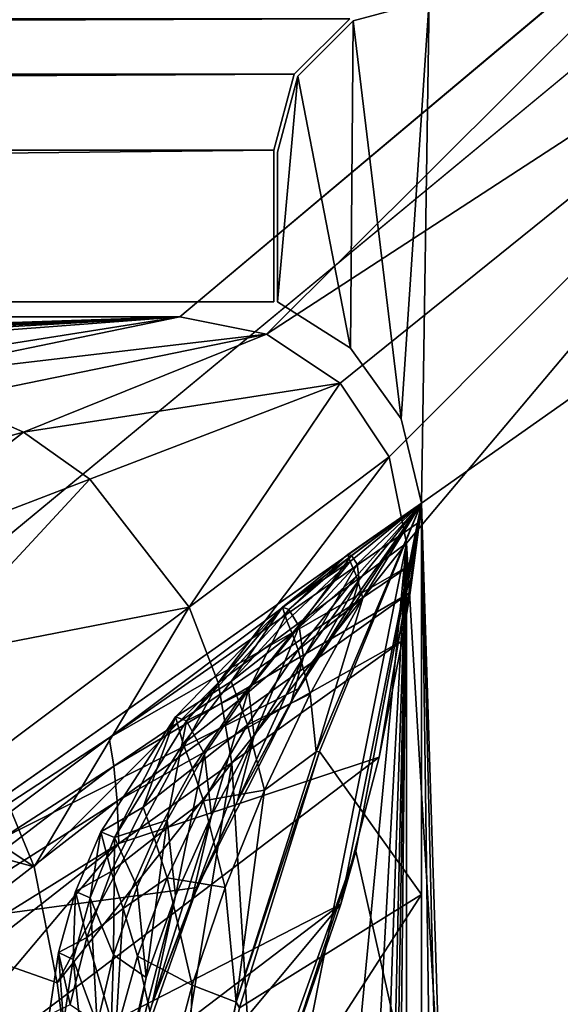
# Model space of a CAD drawing. Header units: metres. Extents: x -1004 to 0, y -708 to 0.
# Tile 101 of 103: x -78 to -42, y -98 to -33. Entities that reach past the tile are written whole.
import ezdxf

# ---------------------------------------------------------------- set-up
doc = ezdxf.new("R2010")
doc.units = ezdxf.units.M

msp = doc.modelspace()

# ---------------------------------------------------------------- linework, layer by layer
at = {"layer": 'top'}
for points in [[(-56.027115, -32.636967, 2063.059814), (-948.0271, -32.636948, 2063.059814), (-944.366821, -36.297203, 2063.059814)], [(-948.0271, -32.636948, 163.059692), (-56.027115, -32.636967, 163.059692), (-944.366821, -36.297203, 163.059692)], [(-56.027115, -32.636967, 2063.059814), (-944.366821, -36.297203, 2063.059814), (-59.687374, -36.297272, 2063.059814)], [(-56.027115, -32.636967, 163.059692), (-59.687374, -36.297272, 163.059692), (-944.366821, -36.297203, 163.059692)], [(-56.027115, -32.636967, 2063.059814), (-59.687374, -36.297272, 2063.059814), (-56.027115, -32.636967, 163.059692)], [(-59.687374, -36.297272, 2063.059814), (-59.687374, -36.297272, 163.059692), (-56.027115, -32.636967, 163.059692)], [(-944.366821, -36.297203, 2063.059814), (-943.0271, -41.297203, 2063.059814), (-59.687374, -36.297272, 2063.059814)], [(-944.366821, -36.297203, 163.059692), (-59.687374, -36.297272, 163.059692), (-943.0271, -41.297203, 163.059692)], [(-59.687374, -36.297272, 2063.059814), (-943.0271, -41.297203, 2063.059814), (-61.027081, -41.297325, 2063.059814)], [(-59.687374, -36.297272, 163.059692), (-61.027081, -41.297325, 163.059692), (-943.0271, -41.297203, 163.059692)], [(-59.687374, -36.297272, 2063.059814), (-61.027081, -41.297325, 2063.059814), (-59.687374, -36.297272, 163.059692)], [(-61.027081, -41.297325, 2063.059814), (-61.027081, -41.297325, 163.059692), (-59.687374, -36.297272, 163.059692)], [(-943.0271, -41.297203, 2063.059814), (-943.0271, -51.297203, 2063.059814), (-61.027081, -41.297325, 2063.059814)], [(-943.0271, -41.297203, 163.059692), (-61.027081, -41.297325, 163.059692), (-943.0271, -51.297203, 163.059692)], [(-61.027081, -41.297325, 2063.059814), (-943.0271, -51.297203, 2063.059814), (-61.026958, -51.297203, 2063.059814)], [(-61.027081, -41.297325, 163.059692), (-61.026958, -51.297203, 163.059692), (-943.0271, -51.297203, 163.059692)], [(-61.026958, -51.297203, 163.059692), (-61.027081, -41.297325, 163.059692), (-61.026958, -51.297203, 2063.059814)], [(-61.027081, -41.297325, 163.059692), (-61.027081, -41.297325, 2063.059814), (-61.026958, -51.297203, 2063.059814)], [(-61.026958, -51.297203, 163.059692), (-726.290894, -51.297203, 197.247162), (-943.0271, -51.297203, 163.059692)], [(-943.0271, -51.297203, 2063.059814), (-454.791016, -51.297203, 2034.755859), (-61.026958, -51.297203, 2063.059814)], [(-685.753662, -51.297203, 203.297897), (-726.290894, -51.297203, 197.247162), (-61.026958, -51.297203, 163.059692)], [(-645.897888, -51.297203, 212.02446), (-685.753662, -51.297203, 203.297897), (-61.026958, -51.297203, 163.059692)], [(-606.984619, -51.297203, 223.321609), (-645.897888, -51.297203, 212.02446), (-61.026958, -51.297203, 163.059692)], [(-560.671692, -51.297203, 236.582306), (-606.984619, -51.297203, 223.321609), (-61.026958, -51.297203, 163.059692)], [(-61.026958, -51.297203, 163.059692), (-513.096741, -51.297203, 246.445267), (-560.671692, -51.297203, 236.582306)], [(-464.643982, -51.297203, 252.752304), (-513.096741, -51.297203, 246.445267), (-61.026958, -51.297203, 163.059692)], [(-415.720428, -51.297203, 255.404053), (-464.643982, -51.297203, 252.752304), (-61.026958, -51.297203, 163.059692)], [(-454.791016, -51.297203, 2034.755859), (-401.712341, -51.297203, 2034.728882), (-61.026958, -51.297203, 2063.059814)], [(-61.026958, -51.297203, 163.059692), (-366.736115, -51.297203, 254.363144), (-415.720428, -51.297203, 255.404053)], [(-61.026958, -51.297203, 2063.059814), (-401.712341, -51.297203, 2034.728882), (-348.695831, -51.297203, 2032.160278)], [(-318.102081, -51.297203, 249.653427), (-366.736115, -51.297203, 254.363144), (-61.026958, -51.297203, 163.059692)], [(-348.695831, -51.297203, 2032.160278), (-295.863129, -51.297203, 2027.056274), (-61.026958, -51.297203, 2063.059814)], [(-270.228455, -51.297203, 241.360825), (-318.102081, -51.297203, 249.653427), (-61.026958, -51.297203, 163.059692)], [(-295.863129, -51.297203, 2027.056274), (-141.656616, -51.297203, 2038.440186), (-61.026958, -51.297203, 2063.059814)], [(-61.026958, -51.297203, 163.059692), (-223.504333, -51.297203, 229.630814), (-270.228455, -51.297203, 241.360825)], [(-187.850647, -51.297203, 220.787033), (-223.504333, -51.297203, 229.630814), (-61.026958, -51.297203, 163.059692)], [(-151.488739, -51.297203, 214.798431), (-187.850647, -51.297203, 220.787033), (-61.026958, -51.297203, 163.059692)], [(-61.026958, -51.297203, 163.059692), (-114.764458, -51.297203, 211.736221), (-151.488739, -51.297203, 214.798431)], [(-61.026958, -51.297203, 2063.059814), (-141.656616, -51.297203, 2038.440186), (-115.503357, -51.297203, 2042.914429)], [(-115.503357, -51.297203, 2042.914429), (-89.060715, -51.297203, 2045.059937), (-61.026958, -51.297203, 2063.059814)], [(-78.098579, -51.297203, 211.613205), (-114.764458, -51.297203, 211.736221), (-61.026958, -51.297203, 163.059692)], [(-89.060715, -51.297203, 2045.059937), (-90.176208, -51.297203, 2003.455688), (-61.026958, -51.297203, 2063.059814)], [(-61.026958, -51.297203, 2063.059814), (-90.176208, -51.297203, 2003.455688), (-90.105057, -51.297203, 1961.813721)], [(-90.105057, -51.297203, 1961.813721), (-86.395973, -51.297203, 1878.55481), (-61.026958, -51.297203, 2063.059814)], [(-86.395973, -51.297203, 1878.55481), (-80.137329, -51.297203, 1795.358276), (-61.026958, -51.297203, 2063.059814)], [(-61.026958, -51.297203, 2063.059814), (-80.137329, -51.297203, 1795.358276), (-78.50383, -51.297203, 1753.529663)], [(-78.50383, -51.297203, 1753.529663), (-78.027222, -51.297203, 1711.662476), (-61.026958, -51.297203, 2063.059814)], [(-78.074837, -51.297203, 437.533417), (-78.098579, -51.297203, 211.613205), (-61.026958, -51.297203, 163.059692)], [(-61.026958, -51.297203, 163.059692), (-78.060089, -51.297203, 550.496277), (-78.074837, -51.297203, 437.533417)], [(-78.027199, -51.297203, 663.399414), (-78.060089, -51.297203, 550.496277), (-61.026958, -51.297203, 163.059692)], [(-78.027222, -51.297203, 1711.662476), (-78.027199, -51.297203, 1690.740112), (-61.026958, -51.297203, 2063.059814)], [(-78.027206, -51.297203, 1378.559692), (-78.027161, -51.297203, 1215.581787), (-61.026958, -51.297203, 2063.059814)], [(-61.026958, -51.297203, 2063.059814), (-78.027199, -51.297203, 1420.924683), (-78.027206, -51.297203, 1378.559692)], [(-61.026958, -51.297203, 2063.059814), (-78.027199, -51.297203, 1690.740112), (-78.027199, -51.297203, 1669.833008)], [(-78.027199, -51.297203, 1669.833008), (-78.027199, -51.297203, 1648.941406), (-61.026958, -51.297203, 2063.059814)], [(-78.027199, -51.297203, 1648.941406), (-78.027199, -51.297203, 1628.065308), (-61.026958, -51.297203, 2063.059814)], [(-61.026958, -51.297203, 2063.059814), (-78.027199, -51.297203, 1628.065308), (-78.027199, -51.297203, 1607.204468)], [(-78.027199, -51.297203, 1607.204468), (-78.027199, -51.297203, 1596.826538), (-61.026958, -51.297203, 2063.059814)], [(-78.027199, -51.297203, 1596.826538), (-78.027199, -51.297203, 1591.675659), (-61.026958, -51.297203, 2063.059814)], [(-61.026958, -51.297203, 2063.059814), (-78.027199, -51.297203, 1591.675659), (-78.027199, -51.297203, 1590.388062)], [(-78.027199, -51.297203, 1590.388062), (-78.027199, -51.297203, 1589.744385), (-61.026958, -51.297203, 2063.059814)], [(-78.027199, -51.297203, 1589.744385), (-78.027199, -51.297203, 1589.100586), (-61.026958, -51.297203, 2063.059814)], [(-61.026958, -51.297203, 2063.059814), (-78.027199, -51.297203, 1589.100586), (-78.027199, -51.297203, 1586.525879)], [(-78.027199, -51.297203, 1586.525879), (-78.027199, -51.297203, 1565.938599), (-61.026958, -51.297203, 2063.059814)], [(-78.027199, -51.297203, 1565.938599), (-78.027199, -51.297203, 1545.369629), (-61.026958, -51.297203, 2063.059814)], [(-61.026958, -51.297203, 2063.059814), (-78.027199, -51.297203, 1545.369629), (-78.027199, -51.297203, 1504.287109)], [(-78.027199, -51.297203, 1504.287109), (-78.027199, -51.297203, 1462.875977), (-61.026958, -51.297203, 2063.059814)], [(-78.027199, -51.297203, 1462.875977), (-78.027199, -51.297203, 1420.924683), (-61.026958, -51.297203, 2063.059814)], [(-61.026958, -51.297203, 163.059692), (-78.027168, -51.297203, 732.452759), (-78.027199, -51.297203, 697.926086)], [(-78.027199, -51.297203, 697.926086), (-78.027199, -51.297203, 663.399414), (-61.026958, -51.297203, 163.059692)], [(-78.027054, -51.297203, 887.796936), (-78.027168, -51.297203, 846.564087), (-61.026958, -51.297203, 163.059692)], [(-61.026958, -51.297203, 163.059692), (-78.027168, -51.297203, 846.564087), (-78.027168, -51.297203, 805.26825)], [(-78.027168, -51.297203, 805.26825), (-78.027168, -51.297203, 763.891968), (-61.026958, -51.297203, 163.059692)], [(-78.027168, -51.297203, 763.891968), (-78.027168, -51.297203, 732.452759), (-61.026958, -51.297203, 163.059692)], [(-78.027161, -51.297203, 1215.581787), (-78.027054, -51.297203, 1133.352905), (-61.026958, -51.297203, 2063.059814)], [(-78.027054, -51.297203, 1133.352905), (-78.027138, -51.297203, 1051.575073), (-61.026958, -51.297203, 163.059692)], [(-61.026958, -51.297203, 163.059692), (-78.027138, -51.297203, 1051.575073), (-78.027054, -51.297203, 970.19519)], [(-61.026958, -51.297203, 2063.059814), (-78.027054, -51.297203, 1133.352905), (-61.026958, -51.297203, 163.059692)], [(-78.027054, -51.297203, 970.19519), (-78.027054, -51.297203, 887.796936), (-61.026958, -51.297203, 163.059692)]]:
    msp.add_3dface(points, dxfattribs=at)
at = {"layer": 'top01'}
for points in [[(-55.796959, -32.766949, 2063.059814), (-52.644779, -59.012756, 2063.059814), (-50.796959, -31.427202, 2063.059814)], [(-55.796959, -32.766949, 163.059692), (-50.796959, -31.427202, 163.059692), (-52.644779, -59.012756, 163.059692)], [(-55.796959, -32.766949, 163.059692), (-55.796959, -32.766949, 2063.059814), (-50.796959, -31.427202, 163.059692)], [(-55.796959, -32.766949, 2063.059814), (-50.796959, -31.427202, 2063.059814), (-50.796959, -31.427202, 163.059692)], [(-52.644779, -59.012756, 2063.059814), (-51.296959, -64.567253, 2063.059814), (-50.796959, -31.427202, 2063.059814)], [(-50.796959, -31.427202, 163.059692), (-51.296959, -64.567253, 163.059692), (-52.644779, -59.012756, 163.059692)], [(-50.796959, -31.427202, 2063.059814), (-51.296959, -64.567253, 2063.059814), (-4.296958, -31.427202, 2063.059814)], [(-51.296959, -64.567253, 2063.059814), (-32.904652, -648.418274, 2063.059814), (-4.296958, -31.427202, 2063.059814)], [(-50.796959, -31.427202, 163.059692), (-4.296958, -31.427202, 163.059692), (-51.296959, -64.567253, 163.059692)], [(-4.296958, -31.427202, 163.059692), (-32.904652, -648.418274, 163.059692), (-51.296959, -64.567253, 163.059692)], [(-59.457211, -36.4272, 2063.059814), (-55.972504, -54.365677, 2063.059814), (-55.796959, -32.766949, 2063.059814)], [(-59.457211, -36.4272, 163.059692), (-55.796959, -32.766949, 163.059692), (-55.972504, -54.365677, 163.059692)], [(-59.457211, -36.4272, 163.059692), (-59.457211, -36.4272, 2063.059814), (-55.796959, -32.766949, 163.059692)], [(-59.457211, -36.4272, 2063.059814), (-55.796959, -32.766949, 2063.059814), (-55.796959, -32.766949, 163.059692)], [(-55.972504, -54.365677, 2063.059814), (-52.644779, -59.012756, 2063.059814), (-55.796959, -32.766949, 2063.059814)], [(-55.796959, -32.766949, 163.059692), (-52.644779, -59.012756, 163.059692), (-55.972504, -54.365677, 163.059692)], [(-60.796959, -41.4272, 2063.059814), (-60.796959, -51.300758, 2063.059814), (-59.457211, -36.4272, 2063.059814)], [(-60.796959, -51.300758, 2063.059814), (-55.972504, -54.365677, 2063.059814), (-59.457211, -36.4272, 2063.059814)], [(-60.796959, -41.4272, 163.059692), (-59.457211, -36.4272, 163.059692), (-60.796959, -51.300758, 163.059692)], [(-59.457211, -36.4272, 163.059692), (-55.972504, -54.365677, 163.059692), (-60.796959, -51.300758, 163.059692)], [(-60.796959, -41.4272, 163.059692), (-60.796959, -41.4272, 2063.059814), (-59.457211, -36.4272, 163.059692)], [(-60.796959, -41.4272, 2063.059814), (-59.457211, -36.4272, 2063.059814), (-59.457211, -36.4272, 163.059692)], [(-60.796959, -41.4272, 2063.059814), (-60.796959, -41.4272, 163.059692), (-60.796959, -51.300758, 2063.059814)], [(-60.796959, -41.4272, 163.059692), (-60.796959, -51.300758, 163.059692), (-60.796959, -51.300758, 2063.059814)], [(-60.796959, -51.300758, 2063.059814), (-60.796959, -51.300758, 163.059692), (-55.972504, -54.365677, 2063.059814)], [(-60.796959, -51.300758, 163.059692), (-55.972504, -54.365677, 163.059692), (-55.972504, -54.365677, 2063.059814)], [(-55.972504, -54.365677, 2063.059814), (-55.972504, -54.365677, 163.059692), (-52.644779, -59.012756, 163.059692)], [(-52.644779, -59.012756, 2063.059814), (-55.972504, -54.365677, 2063.059814), (-52.644779, -59.012756, 163.059692)], [(-51.296959, -64.567253, 163.059692), (-51.296959, -64.576927, 210.627151), (-52.644779, -59.012756, 163.059692)], [(-51.296959, -64.576927, 210.627151), (-51.296959, -64.576927, 628.322876), (-52.644779, -59.012756, 163.059692)], [(-52.644779, -59.012756, 163.059692), (-51.296959, -64.576927, 628.322876), (-51.296959, -64.576927, 663.269714)], [(-51.296959, -64.576927, 663.269714), (-51.296959, -64.567253, 846.179993), (-52.644779, -59.012756, 163.059692)], [(-51.296959, -64.567253, 846.179993), (-51.296959, -64.567253, 992.164551), (-52.644779, -59.012756, 163.059692)], [(-52.644779, -59.012756, 163.059692), (-51.296959, -64.567253, 992.164551), (-51.296959, -64.567253, 1138.14917)], [(-52.644779, -59.012756, 163.059692), (-51.296959, -64.567253, 1138.14917), (-52.644779, -59.012756, 2063.059814)], [(-51.296959, -64.567253, 1138.14917), (-51.296959, -64.567253, 1284.133789), (-52.644779, -59.012756, 2063.059814)], [(-52.644779, -59.012756, 2063.059814), (-51.296959, -64.567253, 1284.133789), (-51.296959, -64.567253, 1430.118286)], [(-51.296959, -64.567253, 1430.118286), (-51.296959, -64.567253, 1576.102905), (-52.644779, -59.012756, 2063.059814)], [(-51.296959, -64.567253, 1576.102905), (-51.296959, -64.567253, 1722.087524), (-52.644779, -59.012756, 2063.059814)], [(-52.644779, -59.012756, 2063.059814), (-51.296959, -64.567253, 1722.087524), (-51.296959, -64.567253, 1868.072021)], [(-51.296959, -64.567253, 1868.072021), (-51.296959, -64.576927, 2014.056641), (-52.644779, -59.012756, 2063.059814)], [(-51.296959, -64.576927, 2014.056641), (-51.296959, -64.567253, 2063.059814), (-52.644779, -59.012756, 2063.059814)], [(-92.553162, -93.56337, 628.322876), (-92.421669, -93.462975, 662.19281), (-51.296959, -64.576927, 628.322876)], [(-92.553162, -93.56337, 628.322876), (-51.296959, -64.576927, 628.322876), (-71.878685, -80.05217, 612.117676)], [(-92.421669, -93.462975, 662.19281), (-51.296959, -64.576927, 663.269714), (-51.296959, -64.576927, 628.322876)], [(-59.42083, -76.821121, 663.057007), (-51.296959, -64.576927, 663.269714), (-92.421669, -93.462975, 662.19281)], [(-51.296959, -64.576927, 628.322876), (-51.435333, -65.798698, 614.528748), (-71.878685, -80.05217, 612.117676)], [(-51.296959, -64.576927, 663.269714), (-59.42083, -76.821121, 663.057007), (-55.834553, -71.060692, 664.052795)], [(-58.019012, -80.951508, 2043.999146), (-51.296959, -64.576927, 2045.18396), (-58.253757, -80.968903, 2014.056641)], [(-58.253757, -80.968903, 2014.056641), (-51.296959, -64.576927, 2045.18396), (-51.296959, -64.576927, 2014.056641)], [(-58.253757, -80.968903, 2014.056641), (-51.296959, -64.576927, 2014.056641), (-55.180641, -70.836723, 1845.829956)], [(-51.296959, -64.576927, 2045.18396), (-58.019012, -80.951508, 2043.999146), (-51.296959, -90.379974, 2045.18396)], [(-55.625591, -87.510391, 219.836334), (-56.621914, -91.020241, 501.049255), (-51.296959, -64.576927, 210.627151)], [(-56.621914, -91.020241, 501.049255), (-54.09124, -81.325943, 532.092651), (-51.296959, -64.576927, 210.627151)], [(-55.997501, -68.414383, 1508.582153), (-51.296959, -64.567253, 1430.118286), (-56.15118, -67.961128, 1339.617676)], [(-51.296959, -64.567253, 1430.118286), (-51.296959, -64.567253, 1284.133789), (-56.15118, -67.961128, 1339.617676)], [(-56.15118, -67.961128, 1339.617676), (-51.296959, -64.567253, 1284.133789), (-55.919037, -68.033035, 1170.493652)], [(-55.595551, -69.380516, 1677.328979), (-51.296959, -64.567253, 1722.087524), (-55.997501, -68.414383, 1508.582153)], [(-51.296959, -64.567253, 1722.087524), (-51.296959, -64.567253, 1576.102905), (-55.997501, -68.414383, 1508.582153)], [(-55.997501, -68.414383, 1508.582153), (-51.296959, -64.567253, 1576.102905), (-51.296959, -64.567253, 1430.118286)], [(-51.296959, -64.567253, 1284.133789), (-51.296959, -64.567253, 1138.14917), (-55.919037, -68.033035, 1170.493652)], [(-55.919037, -68.033035, 1170.493652), (-51.296959, -64.567253, 1138.14917), (-55.554649, -68.60041, 1001.387024)], [(-55.834553, -71.060692, 664.052795), (-55.409367, -69.623032, 832.504517), (-51.296959, -64.567253, 846.179993)], [(-51.296959, -64.567253, 846.179993), (-51.296959, -64.576927, 663.269714), (-55.834553, -71.060692, 664.052795)], [(-55.625591, -87.510391, 219.836334), (-51.296959, -64.576927, 210.627151), (-51.297009, -106.742073, 225.005692)], [(-55.180641, -70.836723, 1845.829956), (-51.296959, -64.567253, 1868.072021), (-55.595551, -69.380516, 1677.328979)], [(-51.296959, -64.567253, 1868.072021), (-51.296959, -64.567253, 1722.087524), (-55.595551, -69.380516, 1677.328979)], [(-55.409367, -69.623032, 832.504517), (-55.554649, -68.60041, 1001.387024), (-51.296959, -64.567253, 846.179993)], [(-51.296959, -64.567253, 846.179993), (-55.554649, -68.60041, 1001.387024), (-51.296959, -64.567253, 992.164551)], [(-55.554649, -68.60041, 1001.387024), (-51.296959, -64.567253, 1138.14917), (-51.296959, -64.567253, 992.164551)], [(-51.296959, -64.576927, 2014.056641), (-51.296959, -64.567253, 1868.072021), (-55.180641, -70.836723, 1845.829956)], [(-51.296959, -64.576927, 210.627151), (-54.09124, -81.325943, 532.092651), (-52.56958, -73.657249, 563.763306)], [(-52.56958, -73.657249, 563.763306), (-52.058048, -70.468201, 580.535034), (-51.296959, -64.576927, 210.627151)], [(-52.058048, -70.468201, 580.535034), (-51.779011, -68.512024, 592.778809), (-51.296959, -64.576927, 210.627151)], [(-51.296959, -64.576927, 210.627151), (-51.779011, -68.512024, 592.778809), (-51.435333, -65.798698, 614.528748)], [(-51.435333, -65.798698, 614.528748), (-51.296959, -64.576927, 628.322876), (-51.296959, -64.576927, 210.627151)], [(-51.296959, -64.567253, 163.059692), (-51.296959, -150.247864, 234.532043), (-51.297161, -128.338654, 230.48558)], [(-51.297161, -128.338654, 230.48558), (-51.297009, -106.742073, 225.005692), (-51.296959, -64.567253, 163.059692)], [(-51.297009, -106.742073, 225.005692), (-51.296959, -64.576927, 210.627151), (-51.296959, -64.567253, 163.059692)], [(-51.296959, -64.567253, 163.059692), (-51.296959, -299.856018, 182.753937), (-51.296974, -276.233704, 187.369766)], [(-51.296974, -276.233704, 187.369766), (-51.296974, -253.044647, 193.818451), (-51.296959, -64.567253, 163.059692)], [(-51.296974, -253.044647, 193.818451), (-51.296951, -230.434845, 202.071503), (-51.296959, -64.567253, 163.059692)], [(-51.296959, -64.567253, 163.059692), (-51.296951, -230.434845, 202.071503), (-51.29697, -208.546082, 212.081375)], [(-51.29697, -208.546082, 212.081375), (-51.296959, -187.512817, 223.782303), (-51.296959, -64.567253, 163.059692)], [(-51.296959, -347.814911, 179.059677), (-51.296963, -323.764984, 179.983154), (-51.296959, -64.567253, 163.059692)], [(-51.296963, -323.764984, 179.983154), (-51.296959, -299.856018, 182.753937), (-51.296959, -64.567253, 163.059692)], [(-51.296959, -64.576927, 2045.18396), (-51.296959, -90.379974, 2045.18396), (-51.296959, -64.567253, 2063.059814)], [(-51.296959, -90.379974, 2045.18396), (-51.296959, -118.422134, 2043.606323), (-51.296959, -64.567253, 2063.059814)], [(-51.296959, -64.567253, 2063.059814), (-51.296959, -118.422134, 2043.606323), (-51.296959, -146.285629, 2038.852905)], [(-51.296959, -146.285629, 2038.852905), (-51.296959, -277.705139, 2033.451294), (-51.296959, -64.567253, 2063.059814)], [(-51.296959, -277.705139, 2033.451294), (-51.296959, -312.635376, 2036.812866), (-51.296959, -64.567253, 2063.059814)], [(-51.296959, -64.567253, 2063.059814), (-51.296959, -312.635376, 2036.812866), (-51.296959, -347.78183, 2037.928223)], [(-51.296959, -64.567253, 2063.059814), (-51.296959, -347.78183, 2037.928223), (-51.296959, -642.418274, 2063.059814)], [(-51.296959, -347.814911, 179.059677), (-51.296959, -64.567253, 163.059692), (-51.296959, -642.418274, 163.059692)], [(-51.296959, -187.512817, 223.782303), (-51.296959, -150.247864, 234.532043), (-51.296959, -64.567253, 163.059692)], [(-51.296959, -642.418274, 2063.059814), (-43.296959, -642.418274, 2063.059814), (-51.296959, -64.567253, 2063.059814)], [(-43.296959, -642.418274, 2063.059814), (-37.296959, -644.026001, 2063.059814), (-51.296959, -64.567253, 2063.059814)], [(-51.296959, -64.567253, 2063.059814), (-37.296959, -644.026001, 2063.059814), (-32.904652, -648.418274, 2063.059814)], [(-51.296959, -64.567253, 163.059692), (-32.904652, -648.418274, 163.059692), (-37.296959, -644.026001, 163.059692)], [(-37.296959, -644.026001, 163.059692), (-43.296959, -642.418274, 163.059692), (-51.296959, -64.567253, 163.059692)], [(-43.296959, -642.418274, 163.059692), (-51.296959, -642.418274, 163.059692), (-51.296959, -64.567253, 163.059692)], [(-51.296959, -64.576927, 2014.056641), (-51.296959, -64.576927, 2045.18396), (-51.296959, -64.567253, 2063.059814)], [(-71.878685, -80.05217, 612.117676), (-51.435333, -65.798698, 614.528748), (-51.779011, -68.512024, 592.778809)], [(-60.473225, -71.436157, 1339.607666), (-56.15118, -67.961128, 1339.617676), (-60.040844, -71.576279, 1170.479736)], [(-56.15118, -67.961128, 1339.617676), (-60.473225, -71.436157, 1339.607666), (-55.997501, -68.414383, 1508.582153)], [(-56.15118, -67.961128, 1339.617676), (-55.919037, -68.033035, 1170.493652), (-60.040844, -71.576279, 1170.479736)], [(-60.040844, -71.576279, 1170.479736), (-55.919037, -68.033035, 1170.493652), (-59.359329, -72.701027, 1001.379517)], [(-55.919037, -68.033035, 1170.493652), (-55.554649, -68.60041, 1001.387024), (-59.359329, -72.701027, 1001.379517)], [(-71.878685, -80.05217, 612.117676), (-51.779011, -68.512024, 592.778809), (-71.565491, -81.909599, 595.96344)], [(-71.565491, -81.909599, 595.96344), (-51.779011, -68.512024, 592.778809), (-52.058048, -70.468201, 580.535034)], [(-60.473225, -71.436157, 1339.607666), (-60.181679, -72.336143, 1508.590942), (-55.997501, -68.414383, 1508.582153)], [(-60.181679, -72.336143, 1508.590942), (-59.833, -73.170235, 1593.004272), (-55.997501, -68.414383, 1508.582153)], [(-55.997501, -68.414383, 1508.582153), (-59.833, -73.170235, 1593.004272), (-55.595551, -69.380516, 1677.328979)], [(-59.359329, -72.701027, 1001.379517), (-55.554649, -68.60041, 1001.387024), (-59.086163, -74.735321, 832.5047)], [(-55.554649, -68.60041, 1001.387024), (-55.409367, -69.623032, 832.504517), (-59.086163, -74.735321, 832.5047)], [(-59.833, -73.170235, 1593.004272), (-59.422157, -74.253296, 1677.357788), (-55.595551, -69.380516, 1677.328979)], [(-55.595551, -69.380516, 1677.328979), (-59.422157, -74.253296, 1677.357788), (-55.180641, -70.836723, 1845.829956)], [(-59.878834, -77.604073, 664.052795), (-55.409367, -69.623032, 832.504517), (-55.834553, -71.060692, 664.052795)], [(-59.086163, -74.735321, 832.5047), (-55.409367, -69.623032, 832.504517), (-59.878834, -77.604073, 664.052795)], [(-71.565491, -81.909599, 595.96344), (-52.058048, -70.468201, 580.535034), (-71.345749, -84.232704, 579.87616)], [(-52.058048, -70.468201, 580.535034), (-52.56958, -73.657249, 563.763306), (-71.345749, -84.232704, 579.87616)], [(-59.42083, -76.821121, 663.057007), (-59.878834, -77.604073, 664.052795), (-55.834553, -71.060692, 664.052795)], [(-59.422157, -74.253296, 1677.357788), (-58.633301, -77.145065, 1845.861816), (-55.180641, -70.836723, 1845.829956)], [(-55.180641, -70.836723, 1845.829956), (-58.633301, -77.145065, 1845.861816), (-58.253757, -80.968903, 2014.056641)], [(-67.52079, -78.658737, 1339.587646), (-63.849483, -76.342224, 1508.599731), (-60.473225, -71.436157, 1339.607666)], [(-66.783646, -78.924171, 1170.451904), (-67.52079, -78.658737, 1339.587646), (-60.473225, -71.436157, 1339.607666)], [(-60.040844, -71.576279, 1170.479736), (-66.783646, -78.924171, 1170.451904), (-60.473225, -71.436157, 1339.607666)], [(-62.710999, -76.878792, 1001.372009), (-66.783646, -78.924171, 1170.451904), (-60.040844, -71.576279, 1170.479736)], [(-63.849483, -76.342224, 1508.599731), (-60.181679, -72.336143, 1508.590942), (-60.473225, -71.436157, 1339.607666)], [(-59.359329, -72.701027, 1001.379517), (-62.710999, -76.878792, 1001.372009), (-60.040844, -71.576279, 1170.479736)], [(-60.181679, -72.336143, 1508.590942), (-63.849483, -76.342224, 1508.599731), (-59.833, -73.170235, 1593.004272)], [(-62.327343, -79.913811, 832.504822), (-62.710999, -76.878792, 1001.372009), (-59.359329, -72.701027, 1001.379517)], [(-59.086163, -74.735321, 832.5047), (-62.327343, -79.913811, 832.504822), (-59.359329, -72.701027, 1001.379517)], [(-59.833, -73.170235, 1593.004272), (-63.849483, -76.342224, 1508.599731), (-63.357391, -77.583351, 1593.024048)], [(-59.422157, -74.253296, 1677.357788), (-59.833, -73.170235, 1593.004272), (-63.357391, -77.583351, 1593.024048)], [(-71.345749, -84.232704, 579.87616), (-52.56958, -73.657249, 563.763306), (-71.243851, -87.017723, 563.872375)], [(-52.56958, -73.657249, 563.763306), (-54.09124, -81.325943, 532.092651), (-71.243851, -87.017723, 563.872375)], [(-62.776775, -79.19529, 1677.386597), (-59.422157, -74.253296, 1677.357788), (-63.357391, -77.583351, 1593.024048)], [(-58.633301, -77.145065, 1845.861816), (-59.422157, -74.253296, 1677.357788), (-62.776775, -79.19529, 1677.386597)], [(-59.878834, -77.604073, 664.052795), (-63.429806, -84.207085, 664.052795), (-59.086163, -74.735321, 832.5047)], [(-63.429806, -84.207085, 664.052795), (-62.327343, -79.913811, 832.504822), (-59.086163, -74.735321, 832.5047)], [(-67.000916, -80.43261, 1508.608521), (-63.849483, -76.342224, 1508.599731), (-67.52079, -78.658737, 1339.587646)], [(-63.357391, -77.583351, 1593.024048), (-63.849483, -76.342224, 1508.599731), (-67.000916, -80.43261, 1508.608521)], [(-66.083382, -89.921715, 662.882507), (-59.42083, -76.821121, 663.057007), (-92.421669, -93.462975, 662.19281)], [(-65.609657, -81.133698, 1001.364502), (-66.783646, -78.924171, 1170.451904), (-62.710999, -76.878792, 1001.372009)], [(-66.083382, -89.921715, 662.882507), (-63.429806, -84.207085, 664.052795), (-59.42083, -76.821121, 663.057007)], [(-65.132904, -85.158493, 832.505005), (-65.609657, -81.133698, 1001.364502), (-62.710999, -76.878792, 1001.372009)], [(-62.710999, -76.878792, 1001.372009), (-62.327343, -79.913811, 832.504822), (-65.132904, -85.158493, 832.505005)], [(-63.429806, -84.207085, 664.052795), (-59.878834, -77.604073, 664.052795), (-59.42083, -76.821121, 663.057007)], [(-61.654938, -83.501968, 1845.893799), (-58.633301, -77.145065, 1845.861816), (-62.776775, -79.19529, 1677.386597)], [(-58.633301, -77.145065, 1845.861816), (-61.654938, -83.501968, 1845.893799), (-58.253757, -80.968903, 2014.056641)], [(-66.386032, -82.074104, 1593.043945), (-63.357391, -77.583351, 1593.024048), (-67.000916, -80.43261, 1508.608521)], [(-62.776775, -79.19529, 1677.386597), (-63.357391, -77.583351, 1593.024048), (-66.386032, -82.074104, 1593.043945)], [(-69.635979, -84.607315, 1508.61731), (-67.52079, -78.658737, 1339.587646), (-72.439651, -86.244667, 1339.567627)], [(-72.439651, -86.244667, 1339.567627), (-67.52079, -78.658737, 1339.587646), (-71.52536, -86.620605, 1170.42395)], [(-67.52079, -78.658737, 1339.587646), (-66.783646, -78.924171, 1170.451904), (-71.52536, -86.620605, 1170.42395)], [(-71.52536, -86.620605, 1170.42395), (-66.783646, -78.924171, 1170.451904), (-68.055305, -85.465752, 1001.356995)], [(-69.635979, -84.607315, 1508.61731), (-67.000916, -80.43261, 1508.608521), (-67.52079, -78.658737, 1339.587646)], [(-66.783646, -78.924171, 1170.451904), (-65.609657, -81.133698, 1001.364502), (-68.055305, -85.465752, 1001.356995)], [(-65.659409, -84.206482, 1677.415527), (-62.776775, -79.19529, 1677.386597), (-66.386032, -82.074104, 1593.043945)], [(-61.654938, -83.501968, 1845.893799), (-62.776775, -79.19529, 1677.386597), (-65.659409, -84.206482, 1677.415527)], [(-92.553162, -93.56337, 628.322876), (-71.878685, -80.05217, 612.117676), (-91.688751, -94.898712, 612.157593)], [(-91.688751, -94.898712, 612.157593), (-71.878685, -80.05217, 612.117676), (-71.565491, -81.909599, 595.96344)], [(-66.386032, -82.074104, 1593.043945), (-67.000916, -80.43261, 1508.608521), (-69.635979, -84.607315, 1508.61731)], [(-62.327343, -79.913811, 832.504822), (-66.487465, -90.86972, 664.052795), (-65.132904, -85.158493, 832.505005)], [(-63.429806, -84.207085, 664.052795), (-66.487465, -90.86972, 664.052795), (-62.327343, -79.913811, 832.504822)], [(-68.055305, -85.465752, 1001.356995), (-65.609657, -81.133698, 1001.364502), (-67.502853, -90.469376, 832.505188)], [(-65.609657, -81.133698, 1001.364502), (-65.132904, -85.158493, 832.505005), (-67.502853, -90.469376, 832.505188)], [(-63.508633, -97.462502, 2014.056641), (-63.290005, -97.857307, 2042.956421), (-58.019012, -80.951508, 2043.999146)], [(-63.508633, -97.462502, 2014.056641), (-58.019012, -80.951508, 2043.999146), (-58.253757, -80.968903, 2014.056641)], [(-58.253757, -80.968903, 2014.056641), (-61.654938, -83.501968, 1845.893799), (-63.508633, -97.462502, 2014.056641)], [(-58.019012, -80.951508, 2043.999146), (-63.290005, -97.857307, 2042.956421), (-51.296959, -90.379974, 2045.18396)], [(-71.243851, -87.017723, 563.872375), (-54.09124, -81.325943, 532.092651), (-88.384567, -107.338272, 532.275879)], [(-54.09124, -81.325943, 532.092651), (-56.621914, -91.020241, 501.049255), (-88.384567, -107.338272, 532.275879)], [(-90.818657, -96.585838, 596.036255), (-91.688751, -94.898712, 612.157593), (-71.565491, -81.909599, 595.96344)], [(-71.565491, -81.909599, 595.96344), (-71.345749, -84.232704, 579.87616), (-90.818657, -96.585838, 596.036255)], [(-68.91893, -86.642502, 1593.063843), (-66.386032, -82.074104, 1593.043945), (-69.635979, -84.607315, 1508.61731)], [(-65.659409, -84.206482, 1677.415527), (-66.386032, -82.074104, 1593.043945), (-68.91893, -86.642502, 1593.063843)], [(-64.245552, -89.907425, 1845.925781), (-61.654938, -83.501968, 1845.893799), (-65.659409, -84.206482, 1677.415527)], [(-61.654938, -83.501968, 1845.893799), (-64.245552, -89.907425, 1845.925781), (-63.508633, -97.462502, 2014.056641)], [(-71.345749, -84.232704, 579.87616), (-90.030281, -98.677521, 579.972656), (-90.818657, -96.585838, 596.036255)], [(-90.030281, -98.677521, 579.972656), (-71.345749, -84.232704, 579.87616), (-71.243851, -87.017723, 563.872375)], [(-68.070053, -89.28688, 1677.444458), (-65.659409, -84.206482, 1677.415527), (-68.91893, -86.642502, 1593.063843)], [(-64.245552, -89.907425, 1845.925781), (-65.659409, -84.206482, 1677.415527), (-68.070053, -89.28688, 1677.444458)], [(-66.487465, -90.86972, 664.052795), (-63.429806, -84.207085, 664.052795), (-66.083382, -89.921715, 662.882507)], [(-71.754669, -88.866325, 1508.626221), (-69.635979, -84.607315, 1508.61731), (-72.439651, -86.244667, 1339.567627)], [(-68.91893, -86.642502, 1593.063843), (-69.635979, -84.607315, 1508.61731), (-71.754669, -88.866325, 1508.626221)], [(-68.055305, -85.465752, 1001.356995), (-70.047943, -89.874947, 1001.349487), (-71.52536, -86.620605, 1170.42395)], [(-69.437187, -95.846451, 832.505371), (-70.047943, -89.874947, 1001.349487), (-68.055305, -85.465752, 1001.356995)], [(-67.502853, -90.469376, 832.505188), (-69.437187, -95.846451, 832.505371), (-68.055305, -85.465752, 1001.356995)], [(-67.502853, -90.469376, 832.505188), (-65.132904, -85.158493, 832.505005), (-69.051819, -97.591988, 664.052795)], [(-65.132904, -85.158493, 832.505005), (-66.487465, -90.86972, 664.052795), (-69.051819, -97.591988, 664.052795)], [(-73.145805, -90.599525, 1170.409912), (-74.100815, -90.173889, 1339.557617), (-72.439651, -86.244667, 1339.567627)], [(-72.439651, -86.244667, 1339.567627), (-74.100815, -90.173889, 1339.557617), (-71.754669, -88.866325, 1508.626221)], [(-71.52536, -86.620605, 1170.42395), (-73.145805, -90.599525, 1170.409912), (-72.439651, -86.244667, 1339.567627)], [(-71.52536, -86.620605, 1170.42395), (-71.587578, -94.361282, 1001.34198), (-73.145805, -90.599525, 1170.409912)], [(-70.95607, -91.288536, 1593.08374), (-68.91893, -86.642502, 1593.063843), (-71.754669, -88.866325, 1508.626221)], [(-70.047943, -89.874947, 1001.349487), (-71.587578, -94.361282, 1001.34198), (-71.52536, -86.620605, 1170.42395)], [(-68.070053, -89.28688, 1677.444458), (-68.91893, -86.642502, 1593.063843), (-70.95607, -91.288536, 1593.08374)], [(-90.030281, -98.677521, 579.972656), (-71.243851, -87.017723, 563.872375), (-89.343918, -101.169235, 563.981506)], [(-89.343918, -101.169235, 563.981506), (-71.243851, -87.017723, 563.872375), (-88.384567, -107.338272, 532.275879)], [(-63.672161, -109.96917, 228.172577), (-60.776443, -103.096901, 469.79483), (-55.625591, -87.510391, 219.836334)], [(-63.672161, -109.96917, 228.172577), (-55.625591, -87.510391, 219.836334), (-51.297009, -106.742073, 225.005692)], [(-60.776443, -103.096901, 469.79483), (-56.621914, -91.020241, 501.049255), (-55.625591, -87.510391, 219.836334)], [(-74.100815, -90.173889, 1339.557617), (-73.356987, -93.209648, 1508.635132), (-71.754669, -88.866325, 1508.626221)], [(-71.754669, -88.866325, 1508.626221), (-73.356987, -93.209648, 1508.635132), (-70.95607, -91.288536, 1593.08374)], [(-70.008713, -94.436485, 1677.473511), (-68.070053, -89.28688, 1677.444458), (-70.95607, -91.288536, 1593.08374)], [(-66.405144, -96.361435, 1845.957886), (-68.070053, -89.28688, 1677.444458), (-70.008713, -94.436485, 1677.473511)], [(-66.405144, -96.361435, 1845.957886), (-64.245552, -89.907425, 1845.925781), (-68.070053, -89.28688, 1677.444458)], [(-92.421669, -93.462975, 662.19281), (-70.967239, -103.783279, 662.754639), (-66.083382, -89.921715, 662.882507)], [(-73.356987, -93.209648, 1508.635132), (-74.100815, -90.173889, 1339.557617), (-75.229805, -94.193954, 1339.547485)], [(-75.229805, -94.193954, 1339.547485), (-74.100815, -90.173889, 1339.557617), (-74.265984, -94.665581, 1170.395996)], [(-74.100815, -90.173889, 1339.557617), (-73.145805, -90.599525, 1170.409912), (-74.265984, -94.665581, 1170.395996)], [(-70.047943, -89.874947, 1001.349487), (-69.437187, -95.846451, 832.505371), (-71.587578, -94.361282, 1001.34198)], [(-66.083382, -89.921715, 662.882507), (-70.967239, -103.783279, 662.754639), (-69.051819, -97.591988, 664.052795)], [(-69.051819, -97.591988, 664.052795), (-66.487465, -90.86972, 664.052795), (-66.083382, -89.921715, 662.882507)], [(-63.508633, -97.462502, 2014.056641), (-64.245552, -89.907425, 1845.925781), (-66.405144, -96.361435, 1845.957886)], [(-74.265984, -94.665581, 1170.395996), (-73.145805, -90.599525, 1170.409912), (-72.674194, -98.924767, 1001.334412)], [(-73.145805, -90.599525, 1170.409912), (-71.587578, -94.361282, 1001.34198), (-72.674194, -98.924767, 1001.334412)], [(-69.051819, -97.591988, 664.052795), (-71.122864, -104.373886, 664.052795), (-67.502853, -90.469376, 832.505188)], [(-71.122864, -104.373886, 664.052795), (-69.437187, -95.846451, 832.505371), (-67.502853, -90.469376, 832.505188)], [(-51.296959, -90.379974, 2045.18396), (-63.290005, -97.857307, 2042.956421), (-66.83709, -114.469032, 2041.267578)], [(-51.296959, -90.379974, 2045.18396), (-66.83709, -114.469032, 2041.267578), (-51.296959, -118.422134, 2043.606323)], [(-56.621914, -91.020241, 501.049255), (-88.195023, -115.05439, 501.049255), (-88.384567, -107.338272, 532.275879)], [(-88.195023, -115.05439, 501.049255), (-56.621914, -91.020241, 501.049255), (-75.900871, -114.149826, 469.906891)], [(-56.621914, -91.020241, 501.049255), (-60.776443, -103.096901, 469.79483), (-75.900871, -114.149826, 469.906891)], [(-73.356987, -93.209648, 1508.635132), (-71.475388, -99.655289, 1677.502563), (-70.95607, -91.288536, 1593.08374)], [(-70.95607, -91.288536, 1593.08374), (-71.475388, -99.655289, 1677.502563), (-70.008713, -94.436485, 1677.473511)], [(-131.362518, -126.032402, 661.173096), (-73.810669, -118.203377, 662.680176), (-92.421669, -93.462975, 662.19281)], [(-73.810669, -118.203377, 662.680176), (-70.967239, -103.783279, 662.754639), (-92.421669, -93.462975, 662.19281)], [(-74.44294, -97.637291, 1508.644043), (-73.356987, -93.209648, 1508.635132), (-75.229805, -94.193954, 1339.547485)], [(-71.475388, -99.655289, 1677.502563), (-73.356987, -93.209648, 1508.635132), (-74.44294, -97.637291, 1508.644043)], [(-74.885895, -98.818771, 1170.381958), (-75.826622, -98.304848, 1339.537476), (-75.229805, -94.193954, 1339.547485)], [(-75.826622, -98.304848, 1339.537476), (-74.44294, -97.637291, 1508.644043), (-75.229805, -94.193954, 1339.547485)], [(-74.885895, -98.818771, 1170.381958), (-75.229805, -94.193954, 1339.547485), (-74.265984, -94.665581, 1170.395996)], [(-73.3078, -103.565392, 1001.326904), (-74.885895, -98.818771, 1170.381958), (-74.265984, -94.665581, 1170.395996)], [(-74.265984, -94.665581, 1170.395996), (-72.674194, -98.924767, 1001.334412), (-73.3078, -103.565392, 1001.326904)], [(-72.674194, -98.924767, 1001.334412), (-71.587578, -94.361282, 1001.34198), (-71.999008, -106.799194, 832.505737)], [(-71.587578, -94.361282, 1001.34198), (-69.437187, -95.846451, 832.505371), (-71.999008, -106.799194, 832.505737)], [(-71.475388, -99.655289, 1677.502563), (-68.133713, -102.863998, 1845.990112), (-70.008713, -94.436485, 1677.473511)], [(-68.133713, -102.863998, 1845.990112), (-66.405144, -96.361435, 1845.957886), (-70.008713, -94.436485, 1677.473511)], [(-71.999008, -106.799194, 832.505737), (-69.437187, -95.846451, 832.505371), (-73.785011, -118.116562, 664.052795)], [(-69.437187, -95.846451, 832.505371), (-71.122864, -104.373886, 664.052795), (-73.785011, -118.116562, 664.052795)], [(-67.061584, -114.057724, 2014.056641), (-66.405144, -96.361435, 1845.957886), (-68.133713, -102.863998, 1845.990112)], [(-67.061584, -114.057724, 2014.056641), (-63.508633, -97.462502, 2014.056641), (-66.405144, -96.361435, 1845.957886)], [(-70.967239, -103.783279, 662.754639), (-71.122864, -104.373886, 664.052795), (-69.051819, -97.591988, 664.052795)], [(-67.061584, -114.057724, 2014.056641), (-66.83709, -114.469032, 2041.267578), (-63.508633, -97.462502, 2014.056641)], [(-66.83709, -114.469032, 2041.267578), (-63.290005, -97.857307, 2042.956421), (-63.508633, -97.462502, 2014.056641)]]:
    msp.add_3dface(points, dxfattribs=at)
at = {"layer": 'top0123459'}
for points in [[(-10, -10, 90), (-787.024658, -653.266907, 90), (-994.049377, -10, 90)], [(-217.024689, -653.266907, 90), (-787.024658, -653.266907, 90), (-10, -10, 90)], [(-10.00001, -694.05426, 90), (-217.024689, -653.266907, 90), (-10, -10, 90)], [(-980.601746, -15.487401, 163.059708), (-936.825439, -52.298347, 163.059708), (-23.447599, -15.487401, 163.059708)], [(-936.825439, -52.298347, 163.059708), (-67.223724, -52.298347, 163.059708), (-23.447599, -15.487401, 163.059708)], [(-23.447599, -15.487401, 163.059708), (-67.223724, -52.298347, 163.059708), (-61.512032, -53.434471, 163.059708)], [(-23.447599, -15.487401, 163.059708), (-61.512032, -53.434471, 163.059708), (-15.487401, -23.447599, 163.059708)], [(-15.487401, -23.447599, 163.059708), (-61.512032, -53.434471, 163.059708), (-56.669895, -56.669888, 163.059708)], [(-56.669895, -56.669888, 163.059708), (-53.434479, -61.512028, 163.059708), (-15.487401, -23.447599, 163.059708)], [(-53.434479, -61.512028, 163.059708), (-52.298355, -67.223717, 163.059708), (-15.487401, -23.447599, 163.059708)], [(-15.487401, -23.447599, 163.059708), (-52.298355, -67.223717, 163.059708), (-15.487411, -680.606628, 163.059708)], [(-936.825439, -52.298347, 163.059708), (-399.720367, -63.554554, 140.046005), (-67.223724, -52.298347, 163.059708)], [(-399.720367, -63.554554, 140.046005), (-348.574219, -62.955685, 140.056458), (-67.223724, -52.298347, 163.059708)], [(-67.223724, -52.298347, 163.059708), (-348.574219, -62.955685, 140.056458), (-297.435272, -62.117352, 140.071091)], [(-67.223724, -52.298347, 163.059708), (-297.435272, -62.117352, 140.071091), (-246.305878, -61.039639, 140.08989)], [(-195.188446, -59.722652, 140.112885), (-67.223724, -52.298347, 163.059708), (-246.305878, -61.039639, 140.08989)], [(-67.223724, -52.298347, 163.059708), (-195.188446, -59.722652, 140.112885), (-144.085388, -58.166527, 140.140045)], [(-92.999069, -56.371414, 140.171387), (-67.223724, -52.298347, 163.059708), (-144.085388, -58.166527, 140.140045)], [(-67.223724, -52.298347, 163.059708), (-92.999069, -56.371414, 140.171387), (-87.642776, -56.520439, 140.17128)], [(-61.512032, -53.434471, 163.059708), (-67.223724, -52.298347, 163.059708), (-87.642776, -56.520439, 140.17128)], [(-87.642776, -56.520439, 140.17128), (-82.41848, -57.711502, 140.157898), (-61.512032, -53.434471, 163.059708)], [(-82.41848, -57.711502, 140.157898), (-77.527496, -59.89996, 140.131744), (-61.512032, -53.434471, 163.059708)], [(-61.512032, -53.434471, 163.059708), (-77.527496, -59.89996, 140.131744), (-56.669895, -56.669888, 163.059708)], [(-77.527496, -59.89996, 140.131744), (-73.155853, -62.998032, 140.093872), (-56.669895, -56.669888, 163.059708)], [(-56.669895, -56.669888, 163.059708), (-73.155853, -62.998032, 140.093872), (-66.620697, -71.425323, 139.989029)], [(-53.434479, -61.512028, 163.059708), (-56.669895, -56.669888, 163.059708), (-66.620697, -71.425323, 139.989029)], [(-96.123367, -64.986191, 117.203781), (-77.527496, -59.89996, 140.131744), (-82.41848, -57.711502, 140.157898)], [(-96.123367, -64.986191, 117.203781), (-89.641815, -69.326172, 117.128029), (-77.527496, -59.89996, 140.131744)], [(-89.641815, -69.326172, 117.128029), (-73.155853, -62.998032, 140.093872), (-77.527496, -59.89996, 140.131744)], [(-166.596954, -64.034706, 117.22039), (-76.831001, -88.548767, 116.792496), (-118.774422, -60.444481, 117.283058)], [(-76.831001, -88.548767, 116.792496), (-79.806908, -81.338615, 116.91835), (-118.774422, -60.444481, 117.283058)], [(-66.620697, -71.425323, 139.989029), (-64.708069, -76.430344, 139.926102), (-53.434479, -61.512028, 163.059708)], [(-64.708069, -76.430344, 139.926102), (-52.298355, -67.223717, 163.059708), (-53.434479, -61.512028, 163.059708)], [(-89.641815, -69.326172, 117.128029), (-84.133133, -74.848595, 117.031631), (-73.155853, -62.998032, 140.093872)], [(-73.155853, -62.998032, 140.093872), (-84.133133, -74.848595, 117.031631), (-66.620697, -71.425323, 139.989029)], [(-71.243141, -126.714966, 116.126305), (-166.596954, -64.034706, 117.22039), (-214.452972, -67.146957, 117.166069)], [(-71.243141, -126.714966, 116.126305), (-75.318253, -96.200455, 116.658936), (-166.596954, -64.034706, 117.22039)], [(-75.318253, -96.200455, 116.658936), (-76.831001, -88.548767, 116.792496), (-166.596954, -64.034706, 117.22039)], [(-67.72126, -157.298248, 115.592468), (-214.452972, -67.146957, 117.166069), (-262.337708, -69.78093, 117.120087)], [(-67.72126, -157.298248, 115.592468), (-71.243141, -126.714966, 116.126305), (-214.452972, -67.146957, 117.166069)], [(-64.708069, -76.430344, 139.926102), (-63.8083, -81.71209, 139.859314), (-52.298355, -67.223717, 163.059708)], [(-63.8083, -81.71209, 139.859314), (-61.770744, -114.769554, 139.593002), (-52.298355, -67.223717, 163.059708)], [(-61.770744, -114.769554, 139.593002), (-60.009808, -147.861404, 139.32608), (-52.298355, -67.223717, 163.059708)], [(-52.298355, -67.223717, 163.059708), (-60.009808, -147.861404, 139.32608), (-58.526066, -180.982635, 139.058655)], [(-58.526066, -180.982635, 139.058655), (-57.320004, -214.128204, 138.790802), (-52.298355, -67.223717, 163.059708)], [(-57.320004, -214.128204, 138.790802), (-56.392021, -247.293091, 138.522614), (-52.298355, -67.223717, 163.059708)], [(-56.392021, -247.293091, 138.522614), (-55.742416, -280.47226, 138.254166), (-52.298355, -67.223717, 163.059708)], [(-55.742416, -280.47226, 138.254166), (-55.930687, -413.230865, 137.179672), (-52.298355, -67.223717, 163.059708)], [(-52.298355, -67.223717, 163.059708), (-55.930687, -413.230865, 137.179672), (-52.298355, -636.830505, 163.059708)], [(-52.298355, -67.223717, 163.059708), (-52.298355, -636.830505, 163.059708), (-15.487411, -680.606628, 163.059708)], [(-64.753777, -187.940262, 115.05761), (-262.337708, -69.78093, 117.120087), (-310.246368, -71.936356, 117.082466)], [(-64.753777, -187.940262, 115.05761), (-67.72126, -157.298248, 115.592468), (-262.337708, -69.78093, 117.120087)], [(-358.174194, -73.613029, 117.0532), (-64.753777, -187.940262, 115.05761), (-310.246368, -71.936356, 117.082466)], [(-66.620697, -71.425323, 139.989029), (-84.133133, -74.848595, 117.031631), (-79.806908, -81.338615, 116.91835)], [(-79.806908, -81.338615, 116.91835), (-76.831001, -88.548767, 116.792496), (-66.620697, -71.425323, 139.989029)], [(-76.831001, -88.548767, 116.792496), (-64.708069, -76.430344, 139.926102), (-66.620697, -71.425323, 139.989029)], [(-406.116364, -74.810768, 117.032295), (-62.341656, -218.630981, 114.521904), (-358.174194, -73.613029, 117.0532)], [(-62.341656, -218.630981, 114.521904), (-64.753777, -187.940262, 115.05761), (-358.174194, -73.613029, 117.0532)], [(-489.911804, -508.234253, 109.466858), (-59.186478, -280.118256, 113.448639), (-406.116364, -74.810768, 117.032295)], [(-59.186478, -280.118256, 113.448639), (-60.485687, -249.360321, 113.985519), (-406.116364, -74.810768, 117.032295)], [(-406.116364, -74.810768, 117.032295), (-60.485687, -249.360321, 113.985519), (-62.341656, -218.630981, 114.521904)], [(-76.831001, -88.548767, 116.792496), (-75.318253, -96.200455, 116.658936), (-64.708069, -76.430344, 139.926102)], [(-75.318253, -96.200455, 116.658936), (-63.8083, -81.71209, 139.859314), (-64.708069, -76.430344, 139.926102)], [(-75.318253, -96.200455, 116.658936), (-71.243141, -126.714966, 116.126305), (-63.8083, -81.71209, 139.859314)], [(-71.243141, -126.714966, 116.126305), (-61.770744, -114.769554, 139.593002), (-63.8083, -81.71209, 139.859314)]]:
    msp.add_3dface(points, dxfattribs=at)

doc.saveas('drawing.dxf')
